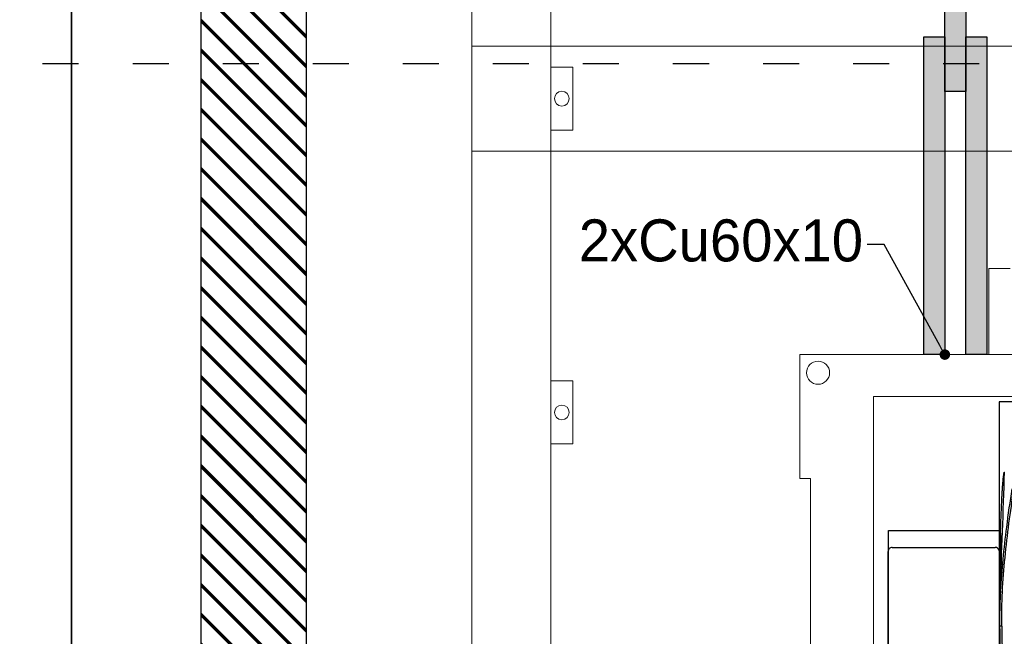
# Model space of a CAD drawing. Header units: millimetres. Extents: x -31 to 6803, y 0 to 664.
# Tile 79 of 118: x 1289 to 1322, y 193 to 213. Entities that reach past the tile are written whole.
import ezdxf
from ezdxf import colors
from ezdxf.entities.mleader import LeaderData, LeaderLine
from ezdxf.enums import TextEntityAlignment as Align
from ezdxf.math import Vec2, Vec3

# ---------------------------------------------------------------- set-up
doc = ezdxf.new("R2010")
doc.units = ezdxf.units.MM
doc.linetypes.add('ACAD_ISO03W100', pattern=[30, 12, -18])
doc.layers.add('!POMOCNICZE', color=8, linetype='Continuous', plot=False)
for name, color, linetype, lineweight in [('2DE_OBJ_Schneider-Front_Plates', 7, 'Continuous', 0), ('2DE_OBJ_Schneider-Mounting_Plates', 7, 'Continuous', 25), ('2DE_OBJ_Schneider-TAG', 112, 'Continuous', 0), ('SE_Busbars_AL', 30, 'Continuous', 0)]:
    doc.layers.add(name, color=color, linetype=linetype, lineweight=lineweight)
doc.layers.add('CP_WIPEOUT', color=255, linetype='Continuous')
doc.styles.add('CP_ATTR', font='arial.ttf')
doc.linetypes.add('CPFLEX', pattern='A,0.0001,-0.2,[131,LTYPESHP.SHX,S=0.2,R=0,X=-0.2,Y=0],-0.4,[131,LTYPESHP.SHX,S=0.2,R=180,X=0.2,Y=0],-0.2', length=0.8001)

# ---------------------------------------------------------------- blocks, each defined once
blk = doc.blocks.new('*U133')
at = {"layer": 'SE_Busbars_AL'}
h = blk.add_hatch(color=30, dxfattribs=at)
h.dxf.hatch_style = 1
h.paths.add_polyline_path([(10, 151.21), (0, 151.21), (0, 0), (10, 0)])
blk.add_lwpolyline([(10, 0), (0, 0), (0, 151.21), (10, 151.21)], close=True)
blk = doc.blocks.new('*U135')
at = {"layer": 'SE_Busbars_AL'}
h = blk.add_hatch(color=30, dxfattribs=at)
h.dxf.hatch_style = 1
h.paths.add_polyline_path([(10, 100), (0, 100), (0, 0), (10, 0)])
blk.add_lwpolyline([(10, 0), (0, 0), (0, 100), (10, 100)], close=True)
blk = doc.blocks.new('*U156')
blk.add_wipeout([(400.05, 311.14), (340.49, 311.14), (340.49, 352.14), (299.99, 352.14), (299.99, 311.14), (122.12, 311.14), (122.12, 352.14), (112, 352.14), (112, 311.14), (22.05, 311.14), (22.05, 252.14), (27.05, 252.14), (27.05, 2.14), (0.05, 2.14), (0, 0), (29.05, 0.14), (29.05, 11.14), (393.05, 11.14), (393.05, 0.14), (422.05, 0.14), (422.05, 2.14), (395.05, 2.14), (395.05, 252.14), (400.05, 252.14)]).dxf.layer = 'CP_WIPEOUT'
at = {"lineweight": 0}
for p, q in [((112, 352.14), (112, 311.14)), ((27.05, 252.14), (27.05, 2.14))]:
    blk.add_line(p, q, dxfattribs=at)
at = {"color": 7}
for p, q in [((132.05, 288.7), (116.89, 288.7)), ((116.89, 288.7), (116.89, 33.57)), ((64.2, 227.36), (116.89, 227.36)), ((64.2, 108.05), (64.2, 227.36)), ((64, 217.35), (64.2, 217.35)), ((64, 43.86), (64, 217.35)), ((66, 219.36), (115, 219.36)), ((117.03, 185.51), (117.03, 187.14)), ((117.03, 185.51), (117.05, 187.14)), ((117.05, 184.84), (117.03, 185.51)), ((117.04, 184.84), (117.03, 185.51)), ((117.06, 181.84), (117.06, 182.19)), ((117.14, 181.84), (117.13, 182.19))]:
    blk.add_line(p, q, dxfattribs=at)
at = {"lineweight": 0}
for points in [[(112, 352.14), (122.12, 352.14)], [(22.05, 252.14), (22.05, 311.14), (400.05, 311.14), (400.05, 252.14)], [(22.05, 252.14), (27.05, 252.14)]]:
    blk.add_lwpolyline(points, dxfattribs=at)
blk.add_lwpolyline([(57.05, 291.14), (365.05, 291.14), (365.05, 31.14), (57.05, 31.14)], close=True, dxfattribs=at)
blk.add_circle((30.68, 302.51), 5.5, dxfattribs=at)
at = {"color": 7}
for centre, radius, start, end in [((1805.61, 181.98), 1688.63, 178.50366, 179.43789), ((1819.8, 182.63), 1702.8, 178.53801, 179.46444), ((66, 217.36), 2, 89.9466, 180.0595), ((115, 217.36), 2, 19.3799, 90.0152), ((1085.93, 190.11), 968.91, 179.50098, 180.17552), ((1072.59, 191.21), 955.54, 179.56009, 180.38191), ((373.12, 185.11), 256.03, 176.9939, 180.0616), ((907.62, 189.63), 790.6, 180.34661, 180.53919), ((743.75, 187.37), 625.67, 180.50444, 182.26353)]:
    blk.add_arc(centre, radius, start, end, dxfattribs=at)
blk.add_open_spline([(117.45, 198.55), (118.02, 217.45), (118.91, 236.33), (119.44, 255.23)], degree=3, dxfattribs=at)
for points, knots in [([(117.55, 226.08), (117.58, 227.3), (117.65, 229.74), (117.77, 233.39), (117.92, 237.05), (118.05, 240.1), (118.18, 242.53), (118.28, 244.36), (118.38, 246.19), (118.51, 248.01), (118.62, 249.54), (118.72, 250.75), (118.8, 251.66), (118.88, 252.42), (118.95, 253.03), (119.01, 253.48), (119.07, 253.93), (119.13, 254.31), (119.19, 254.61), (119.24, 254.83), (119.29, 255.02), (119.35, 255.15), (119.4, 255.23), (119.44, 255.23)], [0, 0, 0, 0, 0.125015, 0.25003, 0.375045, 0.50006, 0.562567, 0.625075, 0.687582, 0.75009, 0.812597, 0.843851, 0.875105, 0.906358, 0.921985, 0.937612, 0.953239, 0.968865, 0.976678, 0.984491, 0.992302, 0.996208, 1, 1, 1, 1]), ([(122.94, 247.19), (121.96, 241.16), (119.66, 225.02), (117.97, 208.71), (117.44, 198.54)], [0, 0, 0, 0, 0.374792, 1, 1, 1, 1]), ([(118.11, 181.86), (118.03, 187.32), (118.27, 198.25), (119.56, 214.58), (121.48, 230.86), (123.05, 241.67), (123.92, 247.06)], [0, 0, 0, 0, 0.249952, 0.500004, 0.750042, 1, 1, 1, 1]), ([(117.07, 198.55), (117.08, 198.56), (117.13, 198.55), (117.19, 198.56), (117.31, 198.56), (117.4, 198.56), (117.45, 198.55)], [0, 0, 0, 0, 0.082561, 0.30011, 0.622441, 1, 1, 1, 1]), ([(117.09, 184.84), (117.09, 184.43), (117.1, 183.43), (117.11, 182.43), (117.12, 181.84)], [0, 0, 0, 0, 0.405256, 1, 1, 1, 1]), ([(123.85, 109.47), (122.45, 115.37), (120.31, 127.34), (117.77, 151.49), (117.18, 169.7), (117.06, 181.84)], [0, 0, 0, 0, 0.249982, 0.500001, 1, 1, 1, 1]), ([(117.1, 181.84), (117.21, 169.92), (117.78, 152.03), (120.2, 128.3), (122.23, 116.52), (123.56, 110.7)], [0, 0, 0, 0, 0.499697, 0.749757, 1, 1, 1, 1]), ([(118.11, 181.86), (117.98, 181.86), (117.75, 181.85), (117.48, 181.85), (117.3, 181.84), (117.21, 181.85), (117.15, 181.84), (117.12, 181.84), (117.12, 181.84)], [0, 0, 0, 0, 0.381289, 0.70441, 0.828535, 0.921369, 0.979154, 1, 1, 1, 1])]:
    blk.add_open_spline(points, degree=3, knots=knots, dxfattribs=at)
at = {"style": 'CP_ATTR', "flags": 9}
for tag, p in [('PRODUCT-TYPE', (0.05, 0.14)), ('ORDER-NO', (0.05, 0.14)), ('CHARACTER', (0.05, 0.14)), ('VOLTAGE', (0.05, 0.14)), ('POWER_LOSSES', (0.05, 0.14)), ('NUMBER_OF_POLES', (0.05, 0.14)), ('IP', (0.05, 0.14)), ('LINK', (0.05, 0.14)), ('MARK3', (0.05, 0.14)), ('NAME', (0.06, 0.14)), ('MARK2', (0.06, 0.14)), ('PRODUCER', (0.06, 0.14)), ('CURRENT', (0.06, 0.14)), ('POWER', (0.06, 0.14)), ('TEXT_01', (0.06, 0.14)), ('OTHER', (0.06, 0.14)), ('NUMBER', (0.06, 0.14)), ('GROUP', (0.06, 0.14)), ('FUNCTION', (0.06, 0.14))]:
    blk.add_attdef(tag, text='', height=0.0005, dxfattribs=at).set_placement(p, align=Align.MIDDLE_LEFT)
at = {"linetype": 'ByBlock', "style": 'CP_ATTR', "flags": 9}
blk.add_attdef('WEIGHT', text='', height=0.0005, dxfattribs=at).set_placement((0.05, 0.14), align=Align.MIDDLE_LEFT)
at = {"layer": '2DE_OBJ_Schneider-TAG', "lineweight": 0, "width": 0.8}
blk.add_attdef('TAG', (218.87, 316.79), '', height=15, rotation=90, dxfattribs=at)
blk = doc.blocks.new('_Dot')
at = {"color": 0, "linetype": 'ByBlock', "lineweight": -2}
blk.add_line((-0.5, 0), (-1, 0), dxfattribs=at)
at = {"color": 0, "linetype": 'ByBlock', "const_width": 0.5}
blk.add_lwpolyline([(-0.25, 0, 1), (0.25, 0, 1)], format="xyb", close=True, dxfattribs=at)
blk = doc.blocks.new('2d_plyta_nw_650mm_14m_kk_se6_54tg3d0')
at = {"color": 0, "linetype": 'Continuous', "lineweight": 0}
for q in [(537.5, 0), (37.5, -450)]:
    blk.add_line((37.5, 0), q, dxfattribs=at)
at = {"lineweight": 0}
blk.add_lwpolyline([(0, -450), (0, 0), (575, 0), (575, -450)], dxfattribs=at)
blk.add_lwpolyline([(0, -450), (0, 0), (575, 0), (575, -450)], dxfattribs=at)
blk.add_lwpolyline([(0, -450), (0, 0), (575, 0), (575, -450)], dxfattribs=at)
at = {"layer": '2DE_OBJ_Schneider-Front_Plates', "lineweight": 0}
blk.add_lwpolyline([(37.5, -109.4), (48, -109.4), (48, -139.4), (37.5, -139.4)], dxfattribs=at)
blk.add_lwpolyline([(37.5, -109.4), (48, -109.4), (48, -139.4), (37.5, -139.4)], dxfattribs=at)
blk.add_lwpolyline([(37.5, -109.4), (48, -109.4), (48, -139.4), (37.5, -139.4)], dxfattribs=at)
blk.add_circle((42.75, -124.4), 3.5, dxfattribs=at)
blk.add_circle((42.75, -124.4), 3.5, dxfattribs=at)
blk.add_circle((42.75, -124.4), 3.5, dxfattribs=at)
at = {"lineweight": 0, "style": 'CP_ATTR', "flags": 9}
for tag, p in [('MARK3', (0, 0.01)), ('FUNCTION', (0, 0.01)), ('CHARACTER', (0, 0.01)), ('PRODUCER', (0, 0.01)), ('ORDER-NO', (0, 0.01)), ('PRODUCT-TYPE', (0, 0.01)), ('ARTICLE', (0, 0.01)), ('NAME', (0, 0.01)), ('OTHER', (0, 0)), ('LINK', (0, 0)), ('IP', (0, 0)), ('NUMBER_OF_POLES', (0, 0)), ('POWER_LOSSES', (0, 0)), ('POWER', (0, 0)), ('VOLTAGE', (0, 0)), ('CURRENT', (0.01, 0.01)), ('MARK2', (0.01, 0.01)), ('GROUP', (0.01, 0)), ('NUMBER', (0.01, 0)), ('TEXT_01', (0.01, 0))]:
    blk.add_attdef(tag, text='', height=0.0005, dxfattribs=at).set_placement(p, align=Align.MIDDLE_LEFT)
at = {"linetype": 'ByBlock', "lineweight": 0, "style": 'CP_ATTR', "flags": 9}
blk.add_attdef('WEIGHT', text='', height=0.0005, dxfattribs=at).set_placement((0, 0), align=Align.MIDDLE_LEFT)
blk = doc.blocks.new('2d_prismap_plytcz_650_1m_se63_zpaaznr')
at = {"lineweight": 0}
for p, q in [((37.5, 0), (0, 0)), ((0, 0), (0, -50)), ((0, -50), (37.5, -50)), ((37.5, -50), (537.5, -50))]:
    blk.add_line(p, q, dxfattribs=at)
at = {"layer": '2DE_OBJ_Schneider-Front_Plates', "lineweight": 0}
for p, q in [((37.5, 0), (537.5, 0)), ((37.5, -50), (37.5, 0)), ((537.5, -50), (37.5, -50))]:
    blk.add_line(p, q, dxfattribs=at)
blk.add_lwpolyline([(37.5, -10), (48, -10), (48, -40), (37.5, -40)], dxfattribs=at)
blk.add_circle((42.75, -25), 3.5, dxfattribs=at)
at = {"lineweight": 0, "style": 'CP_ATTR', "flags": 9}
for tag, p in [('MARK3', (0, 0.01)), ('FUNCTION', (0, 0.01)), ('CHARACTER', (0, 0.01)), ('PRODUCER', (0, 0.01)), ('ORDER-NO', (0, 0.01)), ('PRODUCT-TYPE', (0, 0.01)), ('ARTICLE', (0, 0.01)), ('NAME', (0, 0.01)), ('OTHER', (0, 0)), ('LINK', (0, 0)), ('IP', (0, 0)), ('NUMBER_OF_POLES', (0, 0)), ('POWER_LOSSES', (0, 0)), ('POWER', (0, 0)), ('VOLTAGE', (0, 0)), ('CURRENT', (0.01, 0.01)), ('MARK2', (0.01, 0.01)), ('GROUP', (0.01, 0)), ('NUMBER', (0.01, 0)), ('TEXT_01', (0.01, 0))]:
    blk.add_attdef(tag, text='', height=0.0005, dxfattribs=at).set_placement(p, align=Align.MIDDLE_LEFT)
at = {"linetype": 'ByBlock', "lineweight": 0, "style": 'CP_ATTR', "flags": 9}
blk.add_attdef('WEIGHT', text='', height=0.0005, dxfattribs=at).set_placement((0, 0), align=Align.MIDDLE_LEFT)
blk = doc.blocks.new('2d_prismap_plytcz_650_5m_se67_zoo7n5e')
at = {"lineweight": 0}
for p, q in [((0, 0), (0, -250)), ((0, -250), (37.5, -250)), ((37.5, -250), (537.5, -250))]:
    blk.add_line(p, q, dxfattribs=at)
at = {"layer": '2DE_OBJ_Schneider-Front_Plates', "lineweight": 0}
for p, q in [((37.5, -250), (37.5, 0)), ((537.5, -250), (37.5, -250))]:
    blk.add_line(p, q, dxfattribs=at)
at = {"lineweight": 0, "style": 'CP_ATTR', "flags": 9}
for tag, p in [('MARK3', (0, 0.01)), ('FUNCTION', (0, 0.01)), ('CHARACTER', (0, 0.01)), ('PRODUCER', (0, 0.01)), ('ORDER-NO', (0, 0.01)), ('PRODUCT-TYPE', (0, 0.01)), ('ARTICLE', (0, 0.01)), ('NAME', (0, 0.01)), ('OTHER', (0, 0)), ('LINK', (0, 0)), ('IP', (0, 0)), ('NUMBER_OF_POLES', (0, 0)), ('POWER_LOSSES', (0, 0)), ('POWER', (0, 0)), ('VOLTAGE', (0, 0)), ('CURRENT', (0.01, 0.01)), ('MARK2', (0.01, 0.01)), ('GROUP', (0.01, 0)), ('NUMBER', (0.01, 0)), ('TEXT_01', (0.01, 0))]:
    blk.add_attdef(tag, text='', height=0.0005, dxfattribs=at).set_placement(p, align=Align.MIDDLE_LEFT)
at = {"linetype": 'ByBlock', "lineweight": 0, "style": 'CP_ATTR', "flags": 9}
blk.add_attdef('WEIGHT', text='', height=0.0005, dxfattribs=at).set_placement((0, 0), align=Align.MIDDLE_LEFT)

msp = doc.modelspace()

# ---------------------------------------------------------------- hatches: boundary and pattern name
at = {"true_color": 0x58ba48}
h = msp.add_hatch(dxfattribs=at)
h.set_pattern_fill('JIS_RC_10', color=85, scale=0.07, angle=270)
h.set_pattern_definition([(315, (1297.0345, 226.5842), (0.4949747, 0.4949747), []), (315, (1297.0345, 226.5334), (0.4949747, 0.4949747), []), (315, (1297.0345, 226.4827), (0.4949747, 0.4949747), [])])
h.paths.add_polyline_path([(1298.785, 226.584), (1295.285, 226.584), (1295.285, 123.291), (1298.785, 123.291)])
h.paths.add_polyline_path([(1298.116, 225.667, 1), (1297.651, 225.667, 1)], flags=16)
h.paths.add_polyline_path([(1296.418, 225.667, 1), (1295.953, 225.667, 1)], flags=16)

# ---------------------------------------------------------------- linework, layer by layer
at = {"layer": '!POMOCNICZE', "linetype": 'ACAD_ISO03W100', "ltscale": 0.1}
msp.add_line((3, 212), (6803, 212), dxfattribs=at)
for p, q in [((1295.285, 123.291), (1295.285, 226.584)), ((1298.785, 226.584), (1298.785, 123.291))]:
    msp.add_line(p, q)
at = {"color": 1, "linetype": 'CPFLEX', "lineweight": 35}
for points in [[(1215.531, 93.694), (1345.82, 93.694), (1345.82, 147.512), (1290.957, 147.512), (1290.957, 237.16), (1215.531, 237.16)], [(1290.957, 237.16), (1434.6, 237.16), (1434.6, 93.694), (1345.82, 93.694), (1345.82, 147.512), (1290.957, 147.512), (1290.957, 237.16)]]:
    msp.add_lwpolyline(points, dxfattribs=at)

# ---------------------------------------------------------------- block references
at = {"xscale": 0.06999999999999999, "yscale": 0.06999999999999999, "zscale": 0.06999999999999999}
for name, p in [('*U135', (1320.057, 211.069)), ('*U133', (1319.357, 202.304)), ('*U133', (1320.757, 202.304))]:
    msp.add_blockref(name, p, dxfattribs=at)
at = {"layer": '2DE_OBJ_Schneider-Mounting_Plates', "xscale": 0.06999999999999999, "yscale": 0.06999999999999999, "zscale": 0.06999999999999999}
for name, p in [('2d_prismap_plytcz_650_5m_se67_zoo7n5e', (1304.304, 230.084)), ('2d_prismap_plytcz_650_1m_se63_zpaaznr', (1304.304, 212.584))]:
    msp.add_blockref(name, p, dxfattribs=at)

# ---------------------------------------------------------------- next in the draw order: block references
at = {"xscale": 0.06999999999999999, "yscale": 0.06999999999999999, "zscale": 0.06999999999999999}
msp.add_blockref('*U156', (1313.684, 180.524), dxfattribs=at)

# ---------------------------------------------------------------- next in the draw order: block references
at = {"layer": '2DE_OBJ_Schneider-Mounting_Plates', "xscale": 0.06999999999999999, "yscale": 0.06999999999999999, "zscale": 0.06999999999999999}
msp.add_blockref('2d_plyta_nw_650mm_14m_kk_se6_54tg3d0', (1304.304, 209.084), dxfattribs=at)

# ---------------------------------------------------------------- next in the draw order: leaders
ml = msp.add_multileader_mtext('Standard')
ml.set_content('2xCu60x10', color=256)
ml.set_leader_properties()
ml.set_arrow_properties(name='DOT')
ml.build(insert=Vec2(0, 0))
ml.multileader.update_dxf_attribs({"dogleg_length": 0.8, "arrow_head_size": 0.35})
ctx = ml.context
ctx.base_point, ctx.char_height, ctx.arrow_head_size, ctx.landing_gap_size, ctx.plane_origin = Vec3(1305.992, 205.97), 1.4, 0.35, 0.14, Vec3(1319.707, 207.596)
ctx.text_align_type, ctx.attachment_type = 2, 2
notes = []
notes.append((ctx, [(0, (1, 1, 0), (1318.032, 205.97), (-1, 0), 0.56, [(0, [(1320.057, 202.304)], 0, [])])]))
ctx.mtext.insert, ctx.mtext.width, ctx.mtext.alignment, ctx.mtext.flow_direction = Vec3(1317.332, 206.81), 0.04557, 3, 5
for ctx, leaders in notes:
    for number, flags, end, landing, length, lines in leaders:
        leader = LeaderData()
        leader.index, (leader.has_last_leader_line, leader.has_dogleg_vector, leader.attachment_direction) = number, flags
        leader.last_leader_point, leader.dogleg_vector, leader.dogleg_length = Vec3(end), Vec3(landing), length
        for number, points, colour, breaks in lines:
            line = LeaderLine()
            line.index, line.vertices, line.color, line.breaks = number, Vec3.list(points), colors.encode_raw_color(colour), breaks
            leader.lines.append(line)
        ctx.leaders.append(leader)

doc.saveas('drawing.dxf')
